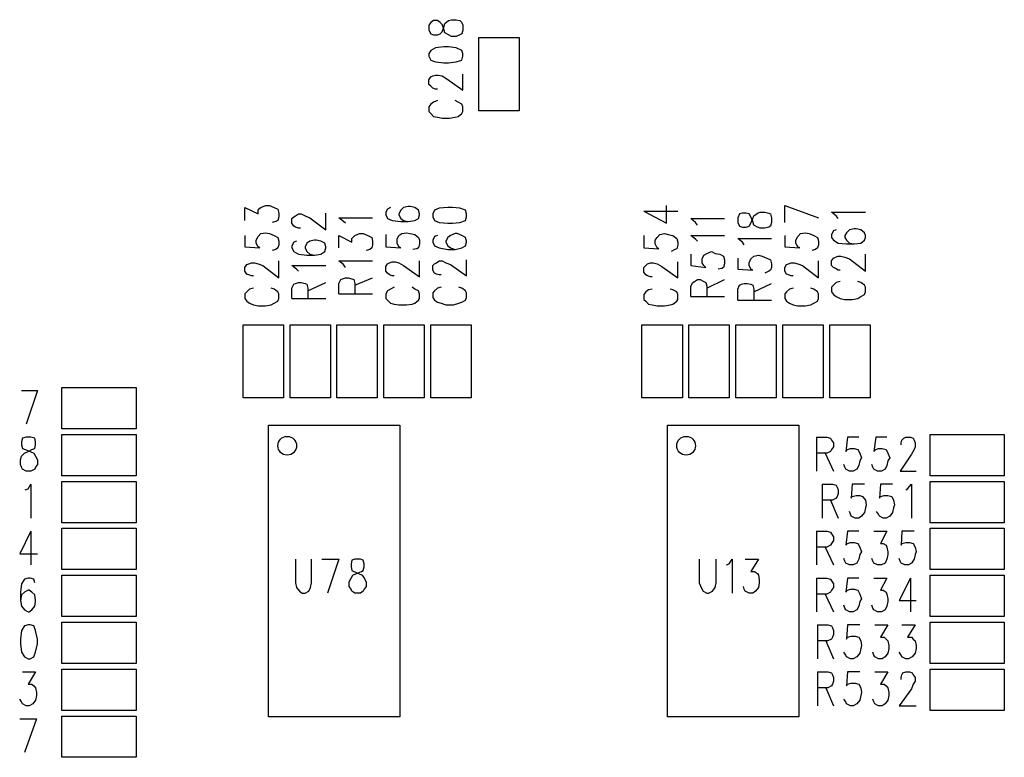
# Model space of a CAD drawing. Extents: x 11.9 to 28.1, y 10.8 to 21.2.
# Tile 28 of 44: x 23.4 to 24.4, y 15.1 to 15.9. Entities that reach past the tile are written whole.
import ezdxf

# ---------------------------------------------------------------- set-up
doc = ezdxf.new("R2010")
doc.units = 0
doc.header["$MEASUREMENT"] = 0
doc.layers.add('LAYNR1', color=2, linetype='Continuous')

msp = doc.modelspace()

# ---------------------------------------------------------------- linework, layer by layer
at = {"layer": 'LAYNR1'}
for points in [[(23.803, 15.883), (23.8, 15.881)], [(23.807, 15.883), (23.803, 15.883)], [(23.81, 15.881), (23.807, 15.883)], [(23.815, 15.88), (23.819, 15.883)], [(23.819, 15.883), (23.822, 15.884)], [(23.822, 15.884), (23.827, 15.884)], [(23.827, 15.884), (23.831, 15.883)], [(23.831, 15.883), (23.833, 15.881)], [(23.8, 15.881), (23.798, 15.878)], [(23.798, 15.878), (23.798, 15.873)], [(23.798, 15.873), (23.8, 15.869)], [(23.812, 15.879), (23.81, 15.881)], [(23.814, 15.874), (23.812, 15.879)], [(23.812, 15.871), (23.814, 15.876)], [(23.814, 15.876), (23.815, 15.88)], [(23.815, 15.87), (23.814, 15.874)], [(23.833, 15.881), (23.834, 15.878)], [(23.834, 15.873), (23.833, 15.869)], [(23.834, 15.878), (23.834, 15.873)], [(23.8, 15.869), (23.803, 15.868)], [(23.803, 15.868), (23.807, 15.868)], [(23.807, 15.868), (23.81, 15.869)], [(23.81, 15.869), (23.812, 15.871)], [(23.819, 15.868), (23.815, 15.87)], [(23.822, 15.866), (23.819, 15.868)], [(23.827, 15.866), (23.822, 15.866)], [(23.831, 15.868), (23.827, 15.866)], [(23.833, 15.869), (23.831, 15.868)], [(23.851, 15.787), (23.851, 15.865)], [(23.851, 15.865), (23.894, 15.865)], [(23.894, 15.865), (23.894, 15.787)], [(23.8, 15.851), (23.798, 15.848)], [(23.805, 15.854), (23.8, 15.851)], [(23.814, 15.855), (23.805, 15.854)], [(23.819, 15.855), (23.814, 15.855)], [(23.827, 15.854), (23.819, 15.855)], [(23.833, 15.851), (23.827, 15.854)], [(23.834, 15.848), (23.833, 15.851)], [(23.798, 15.848), (23.798, 15.845)], [(23.798, 15.845), (23.8, 15.841)], [(23.8, 15.841), (23.805, 15.839)], [(23.827, 15.839), (23.833, 15.841)], [(23.833, 15.841), (23.834, 15.845)], [(23.834, 15.845), (23.834, 15.848)], [(23.805, 15.839), (23.814, 15.838)], [(23.814, 15.838), (23.819, 15.838)], [(23.819, 15.838), (23.827, 15.839)], [(23.798, 15.82), (23.8, 15.823)], [(23.798, 15.815), (23.798, 15.82)], [(23.8, 15.823), (23.802, 15.824)], [(23.802, 15.824), (23.805, 15.825)], [(23.805, 15.825), (23.808, 15.825)], [(23.808, 15.825), (23.812, 15.824)], [(23.812, 15.824), (23.817, 15.821)], [(23.817, 15.821), (23.834, 15.809)], [(23.834, 15.809), (23.834, 15.826)], [(23.8, 15.813), (23.798, 15.815)], [(23.802, 15.811), (23.8, 15.813)], [(23.805, 15.81), (23.802, 15.811)], [(23.807, 15.81), (23.805, 15.81)], [(23.807, 15.798), (23.803, 15.796)], [(23.829, 15.796), (23.826, 15.798)], [(23.8, 15.794), (23.798, 15.791)], [(23.798, 15.791), (23.798, 15.786)], [(23.803, 15.796), (23.8, 15.794)], [(23.833, 15.794), (23.829, 15.796)], [(23.834, 15.791), (23.833, 15.794)], [(23.834, 15.786), (23.834, 15.791)], [(23.798, 15.786), (23.8, 15.784)], [(23.8, 15.784), (23.803, 15.781)], [(23.803, 15.781), (23.807, 15.78)], [(23.807, 15.78), (23.812, 15.779)], [(23.812, 15.779), (23.82, 15.779)], [(23.82, 15.779), (23.826, 15.78)], [(23.826, 15.78), (23.829, 15.781)], [(23.829, 15.781), (23.833, 15.784)], [(23.833, 15.784), (23.834, 15.786)], [(23.894, 15.787), (23.851, 15.787)], [(23.602, 15.67), (23.602, 15.684), (23.616, 15.677), (23.616, 15.681), (23.618, 15.683), (23.619, 15.684), (23.624, 15.686), (23.628, 15.686), (23.633, 15.684), (23.637, 15.682), (23.638, 15.678), (23.638, 15.674), (23.637, 15.67), (23.635, 15.669), (23.631, 15.668)], [(23.757, 15.684), (23.754, 15.682)], [(23.771, 15.684), (23.768, 15.681)], [(23.776, 15.685), (23.771, 15.684)], [(23.778, 15.685), (23.776, 15.685)], [(23.783, 15.684), (23.778, 15.685)], [(23.787, 15.681), (23.783, 15.684)], [(24.051, 15.667), (24.051, 15.686)], [(24.177, 15.686), (24.213, 15.673)], [(24.177, 15.668), (24.177, 15.686)], [(23.661, 15.662), (23.659, 15.662), (23.656, 15.663), (23.654, 15.664), (23.652, 15.667), (23.652, 15.672), (23.654, 15.674), (23.656, 15.675), (23.659, 15.677), (23.662, 15.677), (23.666, 15.675), (23.671, 15.673), (23.688, 15.66), (23.688, 15.678)], [(23.709, 15.667), (23.707, 15.669), (23.702, 15.673), (23.738, 15.673)], [(23.754, 15.682), (23.752, 15.679)], [(23.752, 15.679), (23.752, 15.676)], [(23.752, 15.676), (23.754, 15.672)], [(23.768, 15.681), (23.766, 15.677)], [(23.766, 15.677), (23.766, 15.676)], [(23.766, 15.676), (23.768, 15.672)], [(23.788, 15.677), (23.787, 15.681)], [(23.787, 15.672), (23.788, 15.676)], [(23.788, 15.676), (23.788, 15.677)], [(24.027, 15.68), (24.051, 15.667)], [(24.027, 15.68), (24.063, 15.68)], [(24.232, 15.675), (24.227, 15.679)], [(24.227, 15.679), (24.263, 15.679)], [(24.234, 15.672), (24.232, 15.675)], [(23.754, 15.672), (23.759, 15.67)], [(23.759, 15.67), (23.768, 15.669)], [(23.768, 15.672), (23.771, 15.67)], [(23.768, 15.669), (23.776, 15.669)], [(23.771, 15.67), (23.776, 15.669)], [(23.776, 15.669), (23.783, 15.67)], [(23.783, 15.67), (23.787, 15.672)], [(24.082, 15.668), (24.077, 15.672)], [(24.077, 15.672), (24.113, 15.672)], [(24.084, 15.665), (24.082, 15.668)], [(23.602, 15.654), (23.602, 15.642), (23.618, 15.641), (23.616, 15.642), (23.614, 15.646), (23.614, 15.649), (23.616, 15.653), (23.619, 15.656), (23.624, 15.657), (23.628, 15.656), (23.633, 15.654), (23.637, 15.652), (23.638, 15.648), (23.638, 15.644), (23.637, 15.641), (23.635, 15.639), (23.631, 15.638)], [(23.702, 15.641), (23.702, 15.654), (23.716, 15.647), (23.716, 15.651), (23.718, 15.653), (23.719, 15.654), (23.724, 15.656), (23.728, 15.656), (23.733, 15.654), (23.737, 15.652), (23.738, 15.648), (23.738, 15.644), (23.737, 15.641), (23.735, 15.639), (23.731, 15.638)], [(23.752, 15.655), (23.752, 15.642)], [(23.764, 15.65), (23.766, 15.654)], [(23.766, 15.654), (23.769, 15.656)], [(23.769, 15.656), (23.774, 15.657)], [(23.774, 15.657), (23.778, 15.656)], [(23.778, 15.656), (23.783, 15.655)], [(23.783, 15.655), (23.787, 15.652)], [(23.787, 15.652), (23.788, 15.649)], [(23.807, 15.654), (23.804, 15.653), (23.802, 15.649), (23.802, 15.647), (23.804, 15.643), (23.809, 15.641), (23.818, 15.639), (23.826, 15.639), (23.833, 15.641), (23.837, 15.643), (23.838, 15.647), (23.838, 15.648), (23.837, 15.652), (23.833, 15.654), (23.828, 15.656), (23.826, 15.656), (23.821, 15.654), (23.818, 15.652), (23.816, 15.648), (23.816, 15.647), (23.818, 15.643), (23.821, 15.641), (23.826, 15.639)], [(24.027, 15.654), (24.027, 15.641)], [(24.039, 15.649), (24.041, 15.652)], [(24.041, 15.652), (24.044, 15.655)], [(24.044, 15.655), (24.049, 15.656)], [(24.049, 15.656), (24.053, 15.655)], [(24.053, 15.655), (24.058, 15.654)], [(24.058, 15.654), (24.062, 15.651)], [(24.082, 15.65), (24.077, 15.654)], [(24.077, 15.654), (24.113, 15.654)], [(24.177, 15.654), (24.177, 15.642), (24.193, 15.641), (24.191, 15.642), (24.189, 15.646), (24.189, 15.649), (24.191, 15.653), (24.194, 15.656), (24.199, 15.657), (24.203, 15.656), (24.208, 15.654), (24.212, 15.652), (24.213, 15.648), (24.213, 15.644), (24.212, 15.641), (24.21, 15.639), (24.206, 15.638)], [(24.229, 15.659), (24.227, 15.655)], [(24.227, 15.655), (24.227, 15.652)], [(24.227, 15.652), (24.229, 15.649)], [(24.232, 15.66), (24.229, 15.659)], [(24.243, 15.657), (24.241, 15.654)], [(24.241, 15.654), (24.241, 15.652)], [(24.241, 15.652), (24.243, 15.649)], [(24.246, 15.66), (24.243, 15.657)], [(24.251, 15.661), (24.246, 15.66)], [(24.253, 15.661), (24.251, 15.661)], [(24.258, 15.66), (24.253, 15.661)], [(24.262, 15.657), (24.258, 15.66)], [(24.263, 15.654), (24.262, 15.657)], [(24.262, 15.649), (24.263, 15.652)], [(24.263, 15.652), (24.263, 15.654)], [(23.657, 15.648), (23.654, 15.647), (23.652, 15.643), (23.652, 15.641), (23.654, 15.637), (23.659, 15.634), (23.668, 15.633), (23.676, 15.633), (23.683, 15.634), (23.687, 15.637), (23.688, 15.641), (23.688, 15.642), (23.687, 15.646), (23.683, 15.648), (23.678, 15.649), (23.676, 15.649), (23.671, 15.648), (23.668, 15.646), (23.666, 15.642), (23.666, 15.641), (23.668, 15.637), (23.671, 15.634), (23.676, 15.633)], [(23.752, 15.642), (23.768, 15.641)], [(23.764, 15.646), (23.764, 15.65)], [(23.766, 15.642), (23.764, 15.646)], [(23.768, 15.641), (23.766, 15.642)], [(23.787, 15.641), (23.785, 15.64)], [(23.788, 15.645), (23.787, 15.641)], [(23.788, 15.649), (23.788, 15.645)], [(24.027, 15.641), (24.043, 15.64)], [(24.039, 15.645), (24.039, 15.649)], [(24.041, 15.641), (24.039, 15.645)], [(24.043, 15.64), (24.041, 15.641)], [(24.062, 15.651), (24.063, 15.647)], [(24.063, 15.644), (24.062, 15.64)], [(24.063, 15.647), (24.063, 15.644)], [(24.084, 15.648), (24.082, 15.65)], [(24.134, 15.644), (24.132, 15.647), (24.127, 15.651), (24.163, 15.651)], [(24.229, 15.649), (24.234, 15.646)], [(24.234, 15.646), (24.243, 15.645)], [(24.243, 15.649), (24.246, 15.646)], [(24.243, 15.645), (24.251, 15.645)], [(24.246, 15.646), (24.251, 15.645)], [(24.251, 15.645), (24.258, 15.646)], [(24.258, 15.646), (24.262, 15.649)], [(23.785, 15.64), (23.781, 15.639)], [(24.06, 15.639), (24.056, 15.637)], [(24.062, 15.64), (24.06, 15.639)], [(24.077, 15.634), (24.077, 15.622)], [(24.089, 15.629), (24.091, 15.633)], [(24.091, 15.633), (24.094, 15.635)], [(24.094, 15.635), (24.099, 15.637)], [(24.099, 15.637), (24.103, 15.635)], [(24.103, 15.635), (24.108, 15.634)], [(24.108, 15.634), (24.112, 15.632)], [(24.112, 15.632), (24.113, 15.628)], [(24.127, 15.63), (24.127, 15.618), (24.143, 15.617), (24.141, 15.618), (24.139, 15.622), (24.139, 15.625), (24.141, 15.629), (24.144, 15.632), (24.149, 15.633), (24.153, 15.632), (24.158, 15.63), (24.162, 15.628), (24.163, 15.624), (24.163, 15.62), (24.162, 15.617), (24.16, 15.616), (24.156, 15.614)], [(24.229, 15.63), (24.231, 15.631)], [(24.231, 15.631), (24.234, 15.632)], [(24.234, 15.632), (24.237, 15.632)], [(24.237, 15.632), (24.241, 15.631)], [(24.241, 15.631), (24.246, 15.629)], [(24.263, 15.616), (24.263, 15.634)], [(23.611, 15.611), (23.609, 15.611), (23.606, 15.612), (23.604, 15.613), (23.602, 15.616), (23.602, 15.62), (23.604, 15.623), (23.606, 15.624), (23.609, 15.625), (23.612, 15.625), (23.616, 15.624), (23.621, 15.622), (23.638, 15.609), (23.638, 15.627)], [(23.659, 15.616), (23.657, 15.618), (23.652, 15.622), (23.688, 15.622)], [(23.709, 15.62), (23.707, 15.623), (23.702, 15.627), (23.738, 15.627)], [(23.752, 15.621), (23.754, 15.624)], [(23.752, 15.616), (23.752, 15.621)], [(23.754, 15.624), (23.756, 15.625)], [(23.756, 15.625), (23.759, 15.626)], [(23.759, 15.626), (23.762, 15.626)], [(23.762, 15.626), (23.766, 15.625)], [(23.766, 15.625), (23.771, 15.622)], [(23.771, 15.622), (23.788, 15.61)], [(23.788, 15.61), (23.788, 15.627)], [(23.811, 15.612), (23.809, 15.612), (23.806, 15.613), (23.804, 15.614), (23.802, 15.617), (23.802, 15.622), (23.804, 15.624), (23.806, 15.625), (23.809, 15.627), (23.812, 15.627), (23.816, 15.625), (23.821, 15.623), (23.838, 15.611), (23.838, 15.628)], [(24.027, 15.62), (24.029, 15.622)], [(24.027, 15.615), (24.027, 15.62)], [(24.029, 15.622), (24.031, 15.624)], [(24.031, 15.624), (24.034, 15.625)], [(24.034, 15.625), (24.037, 15.625)], [(24.037, 15.625), (24.041, 15.624)], [(24.041, 15.624), (24.046, 15.621)], [(24.046, 15.621), (24.063, 15.609)], [(24.063, 15.609), (24.063, 15.626)], [(24.077, 15.622), (24.093, 15.62)], [(24.089, 15.625), (24.089, 15.629)], [(24.091, 15.622), (24.089, 15.625)], [(24.093, 15.62), (24.091, 15.622)], [(24.112, 15.62), (24.11, 15.619)], [(24.113, 15.624), (24.112, 15.62)], [(24.113, 15.628), (24.113, 15.624)], [(24.186, 15.611), (24.184, 15.611), (24.181, 15.612), (24.179, 15.613), (24.177, 15.616), (24.177, 15.62), (24.179, 15.623), (24.181, 15.624), (24.184, 15.625), (24.187, 15.625), (24.191, 15.624), (24.196, 15.622), (24.213, 15.609), (24.213, 15.627)], [(24.227, 15.627), (24.229, 15.63)], [(24.227, 15.622), (24.227, 15.627)], [(24.229, 15.62), (24.227, 15.622)], [(24.231, 15.619), (24.229, 15.62)], [(24.246, 15.629), (24.263, 15.616)], [(23.754, 15.614), (23.752, 15.616)], [(23.756, 15.612), (23.754, 15.614)], [(23.759, 15.611), (23.756, 15.612)], [(23.761, 15.611), (23.759, 15.611)], [(24.029, 15.612), (24.027, 15.615)], [(24.031, 15.611), (24.029, 15.612)], [(24.034, 15.61), (24.031, 15.611)], [(24.036, 15.61), (24.034, 15.61)], [(24.11, 15.619), (24.106, 15.618)], [(24.234, 15.617), (24.231, 15.619)], [(24.236, 15.617), (24.234, 15.617)], [(23.652, 15.587), (23.652, 15.598), (23.654, 15.602), (23.656, 15.603), (23.659, 15.604), (23.662, 15.604), (23.666, 15.603), (23.668, 15.602), (23.669, 15.598), (23.669, 15.587)], [(23.669, 15.595), (23.688, 15.604)], [(23.702, 15.592), (23.702, 15.603), (23.704, 15.607), (23.706, 15.608), (23.709, 15.609), (23.712, 15.609), (23.716, 15.608), (23.718, 15.607), (23.719, 15.603), (23.719, 15.592)], [(23.719, 15.601), (23.738, 15.609)], [(23.761, 15.599), (23.757, 15.597)], [(23.783, 15.597), (23.78, 15.599)], [(23.811, 15.599), (23.807, 15.598), (23.804, 15.595), (23.802, 15.593), (23.802, 15.588), (23.804, 15.585), (23.807, 15.583), (23.811, 15.582), (23.816, 15.58), (23.824, 15.58), (23.83, 15.582), (23.833, 15.583), (23.837, 15.585), (23.838, 15.588), (23.838, 15.593), (23.837, 15.595), (23.833, 15.598), (23.83, 15.599)], [(24.077, 15.6), (24.079, 15.604)], [(24.077, 15.589), (24.077, 15.6)], [(24.079, 15.604), (24.081, 15.605)], [(24.081, 15.605), (24.084, 15.607)], [(24.084, 15.607), (24.087, 15.607)], [(24.087, 15.607), (24.091, 15.605)], [(24.091, 15.605), (24.093, 15.604)], [(24.093, 15.604), (24.094, 15.6)], [(24.094, 15.598), (24.113, 15.607)], [(24.094, 15.6), (24.094, 15.589)], [(24.127, 15.585), (24.127, 15.597), (24.129, 15.601), (24.131, 15.602), (24.134, 15.603), (24.137, 15.603), (24.141, 15.602), (24.143, 15.601), (24.144, 15.597), (24.144, 15.585)], [(24.144, 15.594), (24.163, 15.603)], [(24.229, 15.601), (24.227, 15.599)], [(24.227, 15.599), (24.227, 15.594)], [(24.232, 15.604), (24.229, 15.601)], [(24.236, 15.605), (24.232, 15.604)], [(24.258, 15.604), (24.255, 15.605)], [(24.262, 15.601), (24.258, 15.604)], [(24.263, 15.599), (24.262, 15.601)], [(24.263, 15.594), (24.263, 15.599)], [(23.611, 15.598), (23.607, 15.597), (23.604, 15.594), (23.602, 15.592), (23.602, 15.587), (23.604, 15.584), (23.607, 15.582), (23.611, 15.58), (23.616, 15.579), (23.624, 15.579), (23.63, 15.58), (23.633, 15.582), (23.637, 15.584), (23.638, 15.587), (23.638, 15.592), (23.637, 15.594), (23.633, 15.597), (23.63, 15.598)], [(23.702, 15.592), (23.738, 15.592)], [(23.754, 15.595), (23.752, 15.592)], [(23.752, 15.592), (23.752, 15.587)], [(23.757, 15.597), (23.754, 15.595)], [(23.787, 15.595), (23.783, 15.597)], [(23.788, 15.592), (23.787, 15.595)], [(23.788, 15.587), (23.788, 15.592)], [(24.029, 15.594), (24.027, 15.591)], [(24.027, 15.591), (24.027, 15.586)], [(24.032, 15.596), (24.029, 15.594)], [(24.036, 15.597), (24.032, 15.596)], [(24.058, 15.596), (24.055, 15.597)], [(24.062, 15.594), (24.058, 15.596)], [(24.063, 15.591), (24.062, 15.594)], [(24.063, 15.586), (24.063, 15.591)], [(24.077, 15.589), (24.113, 15.589)], [(24.186, 15.598), (24.182, 15.597), (24.179, 15.594), (24.177, 15.592), (24.177, 15.587), (24.179, 15.584), (24.182, 15.582), (24.186, 15.58), (24.191, 15.579), (24.199, 15.579), (24.205, 15.58), (24.208, 15.582), (24.212, 15.584), (24.213, 15.587), (24.213, 15.592), (24.212, 15.594), (24.208, 15.597), (24.205, 15.598)], [(24.227, 15.594), (24.229, 15.591)], [(24.229, 15.591), (24.232, 15.589)], [(24.232, 15.589), (24.236, 15.587)], [(24.255, 15.587), (24.258, 15.589)], [(24.258, 15.589), (24.262, 15.591)], [(24.262, 15.591), (24.263, 15.594)], [(23.652, 15.587), (23.688, 15.587)], [(23.752, 15.587), (23.754, 15.585)], [(23.754, 15.585), (23.757, 15.582)], [(23.757, 15.582), (23.761, 15.581)], [(23.761, 15.581), (23.766, 15.58)], [(23.766, 15.58), (23.774, 15.58)], [(23.774, 15.58), (23.78, 15.581)], [(23.78, 15.581), (23.783, 15.582)], [(23.783, 15.582), (23.787, 15.585)], [(23.787, 15.585), (23.788, 15.587)], [(24.027, 15.586), (24.029, 15.584)], [(24.029, 15.584), (24.032, 15.581)], [(24.032, 15.581), (24.036, 15.58)], [(24.036, 15.58), (24.041, 15.579)], [(24.041, 15.579), (24.049, 15.579)], [(24.049, 15.579), (24.055, 15.58)], [(24.055, 15.58), (24.058, 15.581)], [(24.058, 15.581), (24.062, 15.584)], [(24.062, 15.584), (24.063, 15.586)], [(24.127, 15.585), (24.163, 15.585)], [(24.236, 15.587), (24.241, 15.586)], [(24.241, 15.586), (24.249, 15.586)], [(24.249, 15.586), (24.255, 15.587)], [(23.6, 15.481), (23.6, 15.559)], [(23.6, 15.559), (23.643, 15.559)], [(23.643, 15.559), (23.643, 15.481)], [(23.65, 15.481), (23.65, 15.559)], [(23.65, 15.559), (23.693, 15.559)], [(23.693, 15.559), (23.693, 15.481)], [(23.7, 15.481), (23.7, 15.559)], [(23.7, 15.559), (23.743, 15.559)], [(23.743, 15.559), (23.743, 15.481)], [(23.75, 15.481), (23.75, 15.559)], [(23.75, 15.559), (23.793, 15.559)], [(23.793, 15.559), (23.793, 15.481)], [(23.8, 15.481), (23.8, 15.559)], [(23.8, 15.559), (23.843, 15.559)], [(23.843, 15.559), (23.843, 15.481)], [(24.025, 15.481), (24.025, 15.559)], [(24.025, 15.559), (24.068, 15.559)], [(24.068, 15.559), (24.068, 15.481)], [(24.075, 15.481), (24.075, 15.559)], [(24.075, 15.559), (24.118, 15.559)], [(24.118, 15.559), (24.118, 15.481)], [(24.125, 15.481), (24.125, 15.559)], [(24.125, 15.559), (24.168, 15.559)], [(24.168, 15.559), (24.168, 15.481)], [(24.175, 15.481), (24.175, 15.559)], [(24.175, 15.559), (24.218, 15.559)], [(24.218, 15.559), (24.218, 15.481)], [(24.225, 15.481), (24.225, 15.559)], [(24.225, 15.559), (24.268, 15.559)], [(24.268, 15.559), (24.268, 15.481)], [(23.364, 15.489), (23.381, 15.489)], [(23.381, 15.489), (23.369, 15.453)], [(23.407, 15.492), (23.486, 15.492)], [(23.407, 15.448), (23.407, 15.492)], [(23.486, 15.492), (23.486, 15.448)], [(23.643, 15.481), (23.6, 15.481)], [(23.693, 15.481), (23.65, 15.481)], [(23.743, 15.481), (23.7, 15.481)], [(23.793, 15.481), (23.75, 15.481)], [(23.843, 15.481), (23.8, 15.481)], [(24.068, 15.481), (24.025, 15.481)], [(24.118, 15.481), (24.075, 15.481)], [(24.168, 15.481), (24.125, 15.481)], [(24.218, 15.481), (24.175, 15.481)], [(24.268, 15.481), (24.225, 15.481)], [(23.486, 15.448), (23.407, 15.448)], [(23.407, 15.442), (23.486, 15.442)], [(23.407, 15.398), (23.407, 15.442)], [(23.486, 15.442), (23.486, 15.398)], [(24.332, 15.442), (24.411, 15.442)], [(24.332, 15.398), (24.332, 15.442)], [(24.411, 15.442), (24.411, 15.398)], [(24.211, 15.439), (24.211, 15.403)], [(24.211, 15.439), (24.222, 15.439)], [(24.222, 15.439), (24.226, 15.438)], [(24.226, 15.438), (24.227, 15.436)], [(24.227, 15.436), (24.229, 15.433)], [(24.229, 15.433), (24.229, 15.429)], [(24.244, 15.439), (24.242, 15.424)], [(24.256, 15.439), (24.244, 15.439)], [(24.274, 15.439), (24.272, 15.424)], [(24.286, 15.439), (24.274, 15.439)], [(24.301, 15.433), (24.302, 15.436)], [(24.301, 15.431), (24.301, 15.433)], [(24.302, 15.436), (24.304, 15.438)], [(24.304, 15.438), (24.306, 15.439)], [(24.306, 15.439), (24.311, 15.439)], [(24.311, 15.439), (24.314, 15.438)], [(24.314, 15.438), (24.315, 15.436)], [(24.315, 15.436), (24.316, 15.433)], [(24.316, 15.433), (24.316, 15.429)], [(24.222, 15.422), (24.211, 15.422)], [(24.22, 15.422), (24.229, 15.403)], [(24.226, 15.424), (24.222, 15.422)], [(24.227, 15.426), (24.226, 15.424)], [(24.229, 15.429), (24.227, 15.426)], [(24.242, 15.424), (24.244, 15.426)], [(24.244, 15.426), (24.247, 15.427)], [(24.247, 15.427), (24.251, 15.427)], [(24.251, 15.427), (24.255, 15.426)], [(24.255, 15.426), (24.257, 15.422)], [(24.257, 15.422), (24.259, 15.417)], [(24.272, 15.424), (24.274, 15.426)], [(24.274, 15.426), (24.277, 15.427)], [(24.277, 15.427), (24.281, 15.427)], [(24.281, 15.427), (24.285, 15.426)], [(24.285, 15.426), (24.287, 15.422)], [(24.287, 15.422), (24.289, 15.417)], [(24.312, 15.421), (24.3, 15.403)], [(24.315, 15.426), (24.312, 15.421)], [(24.316, 15.429), (24.315, 15.426)], [(24.241, 15.407), (24.24, 15.41)], [(24.257, 15.414), (24.256, 15.409)], [(24.259, 15.417), (24.257, 15.414)], [(24.271, 15.407), (24.27, 15.41)], [(24.287, 15.414), (24.286, 15.409)], [(24.289, 15.417), (24.287, 15.414)], [(24.242, 15.405), (24.241, 15.407)], [(24.246, 15.403), (24.242, 15.405)], [(24.25, 15.403), (24.246, 15.403)], [(24.254, 15.405), (24.25, 15.403)], [(24.256, 15.409), (24.254, 15.405)], [(24.272, 15.405), (24.271, 15.407)], [(24.276, 15.403), (24.272, 15.405)], [(24.28, 15.403), (24.276, 15.403)], [(24.284, 15.405), (24.28, 15.403)], [(24.286, 15.409), (24.284, 15.405)], [(24.3, 15.403), (24.317, 15.403)], [(23.368, 15.383), (23.371, 15.384), (23.374, 15.389), (23.374, 15.353)], [(23.486, 15.398), (23.407, 15.398)], [(23.407, 15.392), (23.486, 15.392)], [(23.407, 15.348), (23.407, 15.392)], [(23.486, 15.392), (23.486, 15.348)], [(24.217, 15.389), (24.217, 15.353)], [(24.217, 15.389), (24.228, 15.389), (24.232, 15.388), (24.233, 15.386), (24.234, 15.383), (24.234, 15.379), (24.233, 15.376), (24.232, 15.374), (24.228, 15.372), (24.217, 15.372)], [(24.262, 15.389), (24.249, 15.389), (24.248, 15.374), (24.249, 15.376), (24.253, 15.377), (24.257, 15.377), (24.26, 15.376), (24.263, 15.372), (24.264, 15.367), (24.263, 15.364), (24.262, 15.359), (24.259, 15.355), (24.256, 15.353), (24.252, 15.353), (24.248, 15.355), (24.247, 15.357), (24.246, 15.36)], [(24.292, 15.389), (24.279, 15.389), (24.278, 15.374), (24.279, 15.376), (24.283, 15.377), (24.287, 15.377), (24.291, 15.376), (24.293, 15.372), (24.294, 15.367), (24.293, 15.364), (24.292, 15.359), (24.289, 15.355), (24.285, 15.353), (24.282, 15.353), (24.278, 15.355), (24.277, 15.357), (24.275, 15.36)], [(24.306, 15.383), (24.308, 15.384), (24.312, 15.389), (24.312, 15.353)], [(24.411, 15.398), (24.332, 15.398)], [(24.332, 15.392), (24.411, 15.392)], [(24.332, 15.348), (24.332, 15.392)], [(24.411, 15.392), (24.411, 15.348)], [(24.226, 15.372), (24.234, 15.353)], [(23.486, 15.348), (23.407, 15.348)], [(24.411, 15.348), (24.332, 15.348)], [(23.374, 15.339), (23.362, 15.315), (23.381, 15.315)], [(23.374, 15.339), (23.374, 15.303)], [(23.407, 15.342), (23.486, 15.342)], [(23.407, 15.298), (23.407, 15.342)], [(23.486, 15.342), (23.486, 15.298)], [(24.211, 15.339), (24.211, 15.303)], [(24.211, 15.339), (24.222, 15.339)], [(24.222, 15.339), (24.226, 15.338)], [(24.226, 15.338), (24.227, 15.336)], [(24.244, 15.339), (24.242, 15.324)], [(24.256, 15.339), (24.244, 15.339)], [(24.272, 15.339), (24.286, 15.339)], [(24.286, 15.339), (24.279, 15.326)], [(24.302, 15.339), (24.301, 15.324)], [(24.315, 15.339), (24.302, 15.339)], [(24.332, 15.342), (24.411, 15.342)], [(24.332, 15.298), (24.332, 15.342)], [(24.411, 15.342), (24.411, 15.298)], [(24.227, 15.326), (24.226, 15.324)], [(24.227, 15.336), (24.229, 15.333)], [(24.229, 15.329), (24.227, 15.326)], [(24.229, 15.333), (24.229, 15.329)], [(24.242, 15.324), (24.244, 15.326)], [(24.244, 15.326), (24.247, 15.327)], [(24.247, 15.327), (24.251, 15.327)], [(24.251, 15.327), (24.255, 15.326)], [(24.255, 15.326), (24.257, 15.322)], [(24.279, 15.326), (24.282, 15.326)], [(24.282, 15.326), (24.285, 15.324)], [(24.301, 15.324), (24.302, 15.326)], [(24.302, 15.326), (24.306, 15.327)], [(24.306, 15.327), (24.31, 15.327)], [(24.31, 15.327), (24.314, 15.326)], [(24.314, 15.326), (24.316, 15.322)], [(24.222, 15.322), (24.211, 15.322)], [(24.22, 15.322), (24.229, 15.303)], [(24.226, 15.324), (24.222, 15.322)], [(24.257, 15.322), (24.259, 15.317)], [(24.259, 15.317), (24.257, 15.314)], [(24.285, 15.324), (24.286, 15.322)], [(24.286, 15.322), (24.287, 15.317)], [(24.287, 15.317), (24.287, 15.314)], [(24.316, 15.322), (24.317, 15.317)], [(24.317, 15.317), (24.316, 15.314)], [(23.656, 15.309), (23.656, 15.284), (23.657, 15.279), (23.66, 15.275), (23.663, 15.273), (23.666, 15.273), (23.67, 15.275), (23.672, 15.279), (23.673, 15.284), (23.673, 15.309)], [(23.684, 15.309), (23.702, 15.309)], [(23.702, 15.309), (23.69, 15.273)], [(24.086, 15.309), (24.086, 15.284)], [(24.104, 15.284), (24.104, 15.309)], [(24.118, 15.304), (24.121, 15.309)], [(24.121, 15.309), (24.121, 15.273)], [(24.135, 15.309), (24.149, 15.309)], [(24.149, 15.309), (24.141, 15.296)], [(24.241, 15.307), (24.24, 15.31)], [(24.242, 15.305), (24.241, 15.307)], [(24.246, 15.303), (24.242, 15.305)], [(24.254, 15.305), (24.25, 15.303)], [(24.256, 15.309), (24.254, 15.305)], [(24.257, 15.314), (24.256, 15.309)], [(24.271, 15.307), (24.27, 15.31)], [(24.272, 15.305), (24.271, 15.307)], [(24.276, 15.303), (24.272, 15.305)], [(24.284, 15.305), (24.28, 15.303)], [(24.286, 15.309), (24.284, 15.305)], [(24.287, 15.314), (24.286, 15.309)], [(24.3, 15.307), (24.299, 15.31)], [(24.301, 15.305), (24.3, 15.307)], [(24.305, 15.303), (24.301, 15.305)], [(24.312, 15.305), (24.309, 15.303)], [(24.315, 15.309), (24.312, 15.305)], [(24.316, 15.314), (24.315, 15.309)], [(23.486, 15.298), (23.407, 15.298)], [(24.115, 15.303), (24.118, 15.304)], [(24.141, 15.296), (24.145, 15.296)], [(24.145, 15.296), (24.148, 15.294)], [(24.25, 15.303), (24.246, 15.303)], [(24.28, 15.303), (24.276, 15.303)], [(24.309, 15.303), (24.305, 15.303)], [(24.411, 15.298), (24.332, 15.298)], [(23.378, 15.284), (23.377, 15.288), (23.373, 15.289), (23.371, 15.289), (23.367, 15.288), (23.364, 15.283), (23.363, 15.274), (23.363, 15.265), (23.364, 15.259), (23.367, 15.255), (23.371, 15.253), (23.372, 15.253), (23.375, 15.255), (23.378, 15.259), (23.379, 15.264), (23.379, 15.265), (23.378, 15.271), (23.375, 15.274), (23.372, 15.276), (23.371, 15.276), (23.367, 15.274), (23.364, 15.271), (23.363, 15.265)], [(23.407, 15.292), (23.486, 15.292)], [(23.407, 15.248), (23.407, 15.292)], [(23.486, 15.292), (23.486, 15.248)], [(24.086, 15.284), (24.088, 15.279)], [(24.103, 15.279), (24.104, 15.284)], [(24.148, 15.294), (24.149, 15.292)], [(24.149, 15.292), (24.15, 15.287)], [(24.15, 15.284), (24.149, 15.279)], [(24.15, 15.287), (24.15, 15.284)], [(24.211, 15.289), (24.211, 15.253)], [(24.211, 15.289), (24.222, 15.289)], [(24.222, 15.289), (24.226, 15.288)], [(24.226, 15.288), (24.227, 15.286)], [(24.227, 15.286), (24.229, 15.283)], [(24.244, 15.289), (24.242, 15.274)], [(24.256, 15.289), (24.244, 15.289)], [(24.272, 15.289), (24.286, 15.289)], [(24.286, 15.289), (24.279, 15.276)], [(24.311, 15.289), (24.299, 15.265)], [(24.311, 15.289), (24.311, 15.253)], [(24.332, 15.292), (24.411, 15.292)], [(24.332, 15.248), (24.332, 15.292)], [(24.411, 15.292), (24.411, 15.248)], [(24.088, 15.279), (24.09, 15.275)], [(24.09, 15.275), (24.094, 15.273)], [(24.096, 15.273), (24.1, 15.275)], [(24.1, 15.275), (24.103, 15.279)], [(24.134, 15.277), (24.133, 15.28)], [(24.135, 15.275), (24.134, 15.277)], [(24.139, 15.273), (24.135, 15.275)], [(24.146, 15.275), (24.143, 15.273)], [(24.149, 15.279), (24.146, 15.275)], [(24.226, 15.274), (24.222, 15.272)], [(24.227, 15.276), (24.226, 15.274)], [(24.229, 15.279), (24.227, 15.276)], [(24.229, 15.283), (24.229, 15.279)], [(24.242, 15.274), (24.244, 15.276)], [(24.244, 15.276), (24.247, 15.277)], [(24.247, 15.277), (24.251, 15.277)], [(24.251, 15.277), (24.255, 15.276)], [(24.255, 15.276), (24.257, 15.272)], [(24.279, 15.276), (24.282, 15.276)], [(24.282, 15.276), (24.285, 15.274)], [(24.285, 15.274), (24.286, 15.272)], [(24.094, 15.273), (24.096, 15.273)], [(24.143, 15.273), (24.139, 15.273)], [(24.222, 15.272), (24.211, 15.272)], [(24.22, 15.272), (24.229, 15.253)], [(24.257, 15.264), (24.256, 15.259)], [(24.257, 15.272), (24.259, 15.267)], [(24.259, 15.267), (24.257, 15.264)], [(24.286, 15.272), (24.287, 15.267)], [(24.287, 15.264), (24.286, 15.259)], [(24.287, 15.267), (24.287, 15.264)], [(24.299, 15.265), (24.317, 15.265)], [(24.241, 15.257), (24.24, 15.26)], [(24.242, 15.255), (24.241, 15.257)], [(24.246, 15.253), (24.242, 15.255)], [(24.25, 15.253), (24.246, 15.253)], [(24.254, 15.255), (24.25, 15.253)], [(24.256, 15.259), (24.254, 15.255)], [(24.271, 15.257), (24.27, 15.26)], [(24.272, 15.255), (24.271, 15.257)], [(24.276, 15.253), (24.272, 15.255)], [(24.28, 15.253), (24.276, 15.253)], [(24.284, 15.255), (24.28, 15.253)], [(24.286, 15.259), (24.284, 15.255)], [(23.486, 15.248), (23.407, 15.248)], [(23.407, 15.242), (23.486, 15.242)], [(23.407, 15.198), (23.407, 15.242)], [(23.486, 15.242), (23.486, 15.198)], [(24.411, 15.248), (24.332, 15.248)], [(24.332, 15.242), (24.411, 15.242)], [(24.332, 15.198), (24.332, 15.242)], [(24.411, 15.242), (24.411, 15.198)], [(24.212, 15.239), (24.212, 15.203)], [(24.212, 15.239), (24.223, 15.239), (24.227, 15.238), (24.228, 15.236), (24.229, 15.233), (24.229, 15.229), (24.228, 15.226), (24.227, 15.224), (24.223, 15.222), (24.212, 15.222)], [(24.257, 15.239), (24.244, 15.239), (24.243, 15.224), (24.244, 15.226), (24.248, 15.227), (24.252, 15.227), (24.256, 15.226), (24.258, 15.222), (24.259, 15.217), (24.258, 15.214), (24.257, 15.209), (24.254, 15.205), (24.25, 15.203), (24.247, 15.203), (24.243, 15.205), (24.242, 15.207), (24.24, 15.21)], [(24.273, 15.239), (24.287, 15.239), (24.279, 15.226), (24.283, 15.226), (24.285, 15.224), (24.287, 15.222), (24.288, 15.217), (24.288, 15.214), (24.287, 15.209), (24.284, 15.205), (24.281, 15.203), (24.277, 15.203), (24.273, 15.205), (24.272, 15.207), (24.271, 15.21)], [(24.302, 15.239), (24.316, 15.239), (24.308, 15.226), (24.312, 15.226), (24.314, 15.224), (24.316, 15.222), (24.317, 15.217), (24.317, 15.214), (24.316, 15.209), (24.313, 15.205), (24.309, 15.203), (24.306, 15.203), (24.302, 15.205), (24.301, 15.207), (24.299, 15.21)], [(24.221, 15.222), (24.229, 15.203)], [(23.486, 15.198), (23.407, 15.198)], [(23.407, 15.192), (23.486, 15.192)], [(23.407, 15.148), (23.407, 15.192)], [(23.486, 15.192), (23.486, 15.148)], [(24.411, 15.198), (24.332, 15.198)], [(24.332, 15.192), (24.411, 15.192)], [(24.332, 15.148), (24.332, 15.192)], [(24.411, 15.192), (24.411, 15.148)], [(23.365, 15.189), (23.379, 15.189)], [(23.379, 15.189), (23.371, 15.176)], [(24.212, 15.189), (24.212, 15.153)], [(24.212, 15.189), (24.223, 15.189), (24.227, 15.188), (24.228, 15.186), (24.229, 15.183), (24.229, 15.179), (24.228, 15.176), (24.227, 15.174), (24.223, 15.172), (24.212, 15.172)], [(24.257, 15.189), (24.244, 15.189), (24.243, 15.174), (24.244, 15.176), (24.248, 15.177), (24.252, 15.177), (24.256, 15.176), (24.258, 15.172), (24.259, 15.167), (24.258, 15.164), (24.257, 15.159), (24.254, 15.155), (24.25, 15.153), (24.247, 15.153), (24.243, 15.155), (24.242, 15.157), (24.24, 15.16)], [(24.273, 15.189), (24.287, 15.189), (24.279, 15.176), (24.283, 15.176), (24.285, 15.174), (24.287, 15.172), (24.288, 15.167), (24.288, 15.164), (24.287, 15.159), (24.284, 15.155), (24.281, 15.153), (24.277, 15.153), (24.273, 15.155), (24.272, 15.157), (24.271, 15.16)], [(24.301, 15.181), (24.301, 15.183), (24.302, 15.186), (24.303, 15.188), (24.306, 15.189), (24.31, 15.189), (24.313, 15.188), (24.314, 15.186), (24.316, 15.183), (24.316, 15.179), (24.314, 15.176), (24.312, 15.171), (24.299, 15.153), (24.317, 15.153)], [(23.371, 15.176), (23.375, 15.176)], [(23.375, 15.176), (23.377, 15.174)], [(23.377, 15.174), (23.379, 15.172)], [(23.379, 15.172), (23.38, 15.167)], [(24.221, 15.172), (24.229, 15.153)], [(23.364, 15.157), (23.362, 15.16)], [(23.379, 15.159), (23.376, 15.155)], [(23.38, 15.164), (23.379, 15.159)], [(23.38, 15.167), (23.38, 15.164)], [(23.365, 15.155), (23.364, 15.157)], [(23.369, 15.153), (23.365, 15.155)], [(23.372, 15.153), (23.369, 15.153)], [(23.376, 15.155), (23.372, 15.153)], [(23.486, 15.148), (23.407, 15.148)], [(24.411, 15.148), (24.332, 15.148)], [(23.362, 15.139), (23.38, 15.139)], [(23.38, 15.139), (23.367, 15.103)], [(23.407, 15.142), (23.486, 15.142)], [(23.407, 15.098), (23.407, 15.142)], [(23.486, 15.142), (23.486, 15.098)], [(23.486, 15.098), (23.407, 15.098)]]:
    msp.add_lwpolyline(points, dxfattribs=at)
for points in [[(23.802, 15.674), (23.804, 15.67), (23.809, 15.668), (23.818, 15.667), (23.823, 15.667), (23.831, 15.668), (23.837, 15.67), (23.838, 15.674), (23.838, 15.677), (23.837, 15.681), (23.831, 15.683), (23.823, 15.684), (23.818, 15.684), (23.809, 15.683), (23.804, 15.681), (23.802, 15.677), (23.802, 15.674)], [(24.127, 15.668), (24.129, 15.664), (24.132, 15.663), (24.136, 15.663), (24.139, 15.664), (24.141, 15.667), (24.143, 15.672), (24.144, 15.675), (24.148, 15.678), (24.151, 15.679), (24.156, 15.679), (24.16, 15.678), (24.162, 15.677), (24.163, 15.673), (24.163, 15.668), (24.162, 15.664), (24.16, 15.663), (24.156, 15.662), (24.151, 15.662), (24.148, 15.663), (24.144, 15.665), (24.143, 15.669), (24.141, 15.674), (24.139, 15.677), (24.136, 15.678), (24.132, 15.678), (24.129, 15.677), (24.127, 15.673), (24.127, 15.668)], [(23.627, 15.452), (23.767, 15.452), (23.767, 15.141), (23.627, 15.141), (23.627, 15.452)], [(24.052, 15.452), (24.192, 15.452), (24.192, 15.141), (24.052, 15.141), (24.052, 15.452)], [(23.369, 15.439), (23.365, 15.438), (23.364, 15.434), (23.364, 15.431), (23.365, 15.427), (23.368, 15.426), (23.373, 15.424), (23.377, 15.422), (23.379, 15.419), (23.381, 15.415), (23.381, 15.41), (23.379, 15.407), (23.378, 15.405), (23.374, 15.403), (23.369, 15.403), (23.365, 15.405), (23.364, 15.407), (23.363, 15.41), (23.363, 15.415), (23.364, 15.419), (23.367, 15.422), (23.371, 15.424), (23.375, 15.426), (23.378, 15.427), (23.379, 15.431), (23.379, 15.434), (23.378, 15.438), (23.374, 15.439), (23.369, 15.439)], [(23.719, 15.309), (23.716, 15.308), (23.715, 15.304), (23.715, 15.301), (23.716, 15.297), (23.718, 15.296), (23.723, 15.294), (23.727, 15.292), (23.729, 15.289), (23.731, 15.285), (23.731, 15.28), (23.729, 15.277), (23.728, 15.275), (23.725, 15.273), (23.719, 15.273), (23.716, 15.275), (23.715, 15.277), (23.713, 15.28), (23.713, 15.285), (23.715, 15.289), (23.717, 15.292), (23.721, 15.294), (23.726, 15.296), (23.728, 15.297), (23.729, 15.301), (23.729, 15.304), (23.728, 15.308), (23.725, 15.309), (23.719, 15.309)], [(23.371, 15.239), (23.367, 15.238), (23.364, 15.233), (23.363, 15.224), (23.363, 15.219), (23.364, 15.21), (23.367, 15.205), (23.371, 15.203), (23.373, 15.203), (23.377, 15.205), (23.379, 15.21), (23.381, 15.219), (23.381, 15.224), (23.379, 15.233), (23.377, 15.238), (23.373, 15.239), (23.371, 15.239)]]:
    msp.add_lwpolyline(points, close=True, dxfattribs=at)
for centre in [(23.647, 15.43), (24.072, 15.43)]:
    msp.add_circle(centre, 0.01, dxfattribs=at)

doc.saveas('drawing.dxf')
